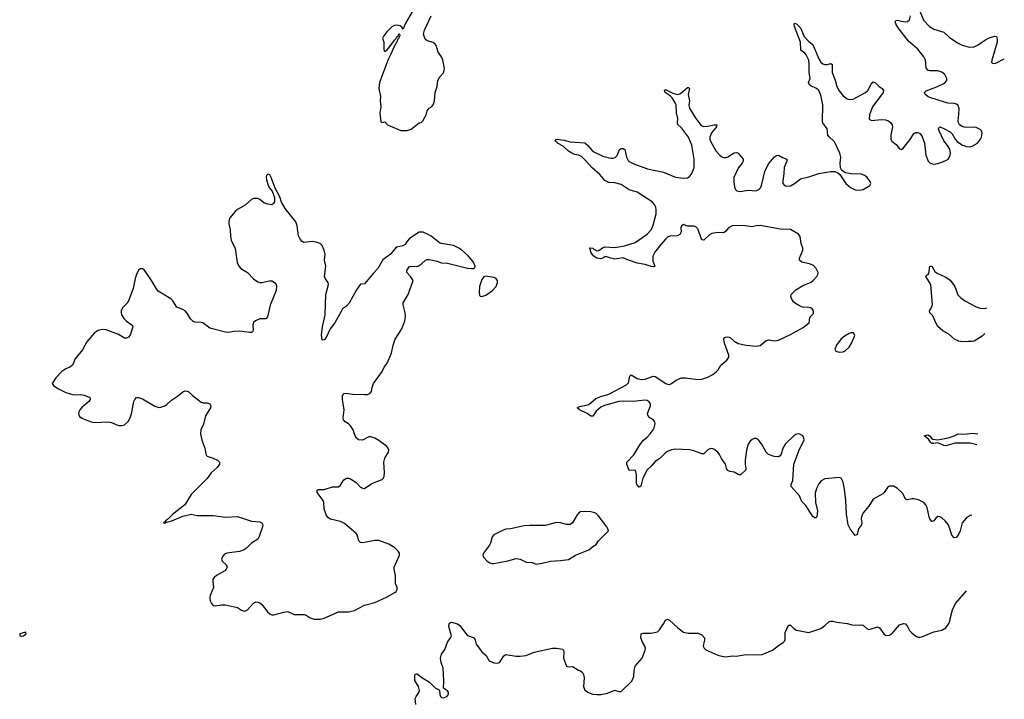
# Model space of a CAD drawing. Header units: inches. Extents: x 1694897 to 1849880, y 907231 to 1017944.
# Tile 155 of 171: x 1837232 to 1846988, y 979203 to 985932. Entities that reach past the tile are written whole.
import ezdxf

# ---------------------------------------------------------------- set-up
doc = ezdxf.new("R2010")
doc.units = ezdxf.units.IN
doc.header["$MEASUREMENT"] = 0
for name, color, linetype in [('B8937', 7, 'Continuous'), ('B8938', 7, 'Continuous'), ('B8947', 7, 'Continuous'), ('B8948', 7, 'Continuous')]:
    doc.layers.add(name, color=color, linetype=linetype)

msp = doc.modelspace()

# ---------------------------------------------------------------- linework, layer by layer
at = {"layer": 'B8937', "color": 6, "elevation": 700}
msp.add_lwpolyline([(1837290, 979868), (1837232, 979850), (1837234, 979830), (1837250, 979827.7), (1837270, 979831.3), (1837297.2, 979850)], close=True, dxfattribs=at)
at = {"layer": 'B8938', "color": 6, "elevation": 700}
msp.add_lwpolyline([(1840000, 983780.3), (1839993.6, 983793.6), (1839981.1, 983890), (1839967.8, 983930), (1839864, 984064), (1839825.1, 984125.1), (1839810, 984179), (1839762.3, 984262.3), (1839725.1, 984370), (1839710, 984395.1), (1839690, 984402.7), (1839679.1, 984390), (1839673, 984370), (1839676.4, 984350), (1839695.3, 984290), (1839710, 984259.1), (1839732.7, 984232.7), (1839757.3, 984170), (1839756, 984130), (1839747.1, 984112.9), (1839730, 984099), (1839690, 984105.1), (1839650, 984119.6), (1839610, 984151.6), (1839590, 984161.6), (1839550, 984161.6), (1839528.2, 984151.8), (1839466, 984094), (1839390, 984053.6), (1839365.5, 984034.5), (1839314.4, 983970), (1839303.7, 983936.3), (1839304.9, 983910), (1839318.9, 983850), (1839319.6, 983790), (1839327.7, 983747.7), (1839365.8, 983665.8), (1839387.9, 983527.9), (1839402, 983490), (1839423.7, 983470), (1839490, 983427.4), (1839550, 983366.4), (1839590, 983337), (1839610, 983330.3), (1839630, 983330.3), (1839706.1, 983346.1), (1839730, 983345.2), (1839757.6, 983330), (1839771.6, 983310), (1839776.5, 983290), (1839771.6, 983250), (1839713, 983107), (1839688.9, 982991.1), (1839670, 982969.6), (1839610, 982969.6), (1839570, 982951.2), (1839550, 982933.3), (1839542, 982910), (1839545.8, 982854.1), (1839538.8, 982841.2), (1839530, 982835.8), (1839510, 982834.6), (1839411.1, 982848.9), (1839354.8, 982845.2), (1839304.2, 982835.8), (1839270, 982837.7), (1839116.9, 982876.9), (1839045.2, 982930), (1839030, 982934.5), (1838970, 982937.1), (1838950, 982944.5), (1838923.1, 982970), (1838890, 983027.8), (1838870, 983049.7), (1838850, 983062.3), (1838790, 983085.1), (1838750.8, 983150), (1838730, 983169.8), (1838605.6, 983245.6), (1838586.7, 983266.7), (1838539, 983350), (1838470, 983452.6), (1838450, 983466.3), (1838430, 983466), (1838410, 983451.8), (1838387.9, 983410), (1838375.6, 983370), (1838356.9, 983270), (1838311.6, 983148.5), (1838296.3, 983123.7), (1838250, 983078.4), (1838238.3, 983050), (1838236.9, 983030), (1838242.3, 983010), (1838266, 982970), (1838290, 982947.4), (1838347.1, 982907.1), (1838352.2, 982890), (1838326.7, 982810), (1838310, 982789.7), (1838290, 982778.9), (1838270, 982777.4), (1838210, 982813.7), (1838090, 982862.3), (1838050, 982866), (1838010, 982855.1), (1837993.9, 982846.1), (1837974, 982830), (1837896.5, 982743.5), (1837855.3, 982664.7), (1837778.3, 982570), (1837765.7, 982530), (1837752.4, 982507.6), (1837730, 982491.5), (1837690, 982474.3), (1837650.6, 982450), (1837590, 982385.2), (1837554.8, 982330), (1837566, 982310), (1837610, 982279.1), (1837690, 982239.3), (1837770, 982218.9), (1837830, 982220.9), (1837870, 982214.9), (1837927.3, 982190), (1837930.7, 982170), (1837917.1, 982150), (1837847.4, 982092.6), (1837829.2, 982070), (1837819.2, 982050), (1837815.8, 982030), (1837824.6, 982004.6), (1837847.9, 981987.9), (1837930, 981952.4), (1837970, 981942.3), (1838110, 981948.7), (1838142.9, 981942.9), (1838210, 981914.4), (1838246.2, 981913.8), (1838270, 981921.6), (1838305.5, 981954.5), (1838325.4, 981990), (1838338.5, 982030), (1838363.5, 982150), (1838371.3, 982170), (1838390, 982191.7), (1838410, 982192.8), (1838450, 982177.3), (1838570, 982106.7), (1838610, 982093.7), (1838630, 982096), (1838670, 982109.1), (1838690, 982122.3), (1838735.7, 982164.3), (1838797.1, 982202.9), (1838850, 982247.2), (1838870, 982256), (1838890, 982254.6), (1838908.5, 982248.5), (1838945.5, 982210), (1839030, 982144.7), (1839050, 982138.5), (1839090, 982138), (1839114.8, 982130), (1839126.4, 982110), (1839121.7, 982090), (1839071.5, 982010), (1839052.1, 981927.9), (1839027.8, 981870), (1839023.1, 981830), (1839037.6, 981770), (1839067.6, 981690), (1839074.7, 981634.7), (1839081.1, 981621.1), (1839090.7, 981610), (1839150, 981590.3), (1839190.4, 981570), (1839210.3, 981550), (1839213.4, 981530), (1839190, 981498.4), (1839130, 981443.7), (1839088.2, 981390), (1838930.4, 981229.7), (1838868, 981130), (1838747.6, 981032.4), (1838696.5, 980983.5), (1838676.3, 980970), (1838678, 980962), (1838658, 980950), (1838679, 980950), (1838682, 980958), (1838690, 980956.3), (1838738, 980970), (1838850, 981017.8), (1838930, 981037), (1838990, 981021.5), (1839150, 981022.9), (1839273.2, 981006.8), (1839390, 981012.8), (1839530, 980966.9), (1839610, 980959.6), (1839630, 980951.8), (1839641.5, 980930), (1839638.4, 980910), (1839605.5, 980814.5), (1839590, 980787.2), (1839530, 980749.9), (1839480.2, 980699.8), (1839450, 980679), (1839410, 980664.9), (1839285.5, 980650), (1839261.4, 980638.6), (1839242.1, 980617.9), (1839232.4, 980590), (1839237.6, 980570), (1839280.2, 980530), (1839289.3, 980510), (1839278.9, 980490), (1839263.6, 980476.4), (1839182, 980430), (1839158, 980410), (1839145.7, 980390), (1839144.2, 980370), (1839151.6, 980310), (1839119.6, 980230), (1839116, 980210), (1839119.3, 980179.3), (1839131.5, 980151.5), (1839150, 980130.5), (1839167.6, 980127.6), (1839230, 980139.6), (1839270, 980139), (1839390, 980110.3), (1839430, 980085.5), (1839457.1, 980077.1), (1839470, 980077.6), (1839490, 980087.2), (1839550, 980155.3), (1839570, 980166.7), (1839590, 980164.9), (1839610, 980157.6), (1839630, 980142.4), (1839686, 980070), (1839709.5, 980049.5), (1839730, 980040.2), (1839750, 980039.7), (1839850, 980066), (1839890, 980071.2), (1839950, 980044.2), (1840000, 980043.9)], dxfattribs=at)
at = {"layer": 'B8947', "color": 6}
for points, elevation in [([(1840138.6, 980000), (1840150, 979996.3), (1840210, 979995), (1840226.1, 980000)], 700), ([(1841156.6, 979150), (1841151.6, 979210), (1841159.9, 979230), (1841188.2, 979270), (1841192.7, 979290), (1841182.2, 979330), (1841147.3, 979390), (1841145.7, 979434.3), (1841150, 979450.5), (1841164.2, 979455.8), (1841170, 979455.8), (1841206.1, 979426.1), (1841293.2, 979373.2), (1841350, 979317.7), (1841392, 979292), (1841395.2, 979250), (1841400.7, 979230), (1841410, 979221.2), (1841430, 979215.8), (1841464.5, 979230), (1841479.2, 979250), (1841481, 979270), (1841470, 979287.2), (1841431.5, 979311.5), (1841433.6, 979386.4), (1841427.2, 979510), (1841408.8, 979568.8), (1841402.3, 979610), (1841411.2, 979648.8), (1841443.8, 979696.2), (1841470.8, 979770), (1841500.4, 979810), (1841509.1, 979830), (1841487.1, 979910), (1841485, 979935.1), (1841490, 979958.1), (1841510, 979965.9), (1841570.8, 979950.8), (1841593.8, 979933.8), (1841650, 979856.6), (1841670, 979836.1), (1841735, 979810), (1841745.3, 979790), (1841755.2, 979750), (1841790, 979697.9), (1841810, 979673.4), (1841855.4, 979635.4), (1841884.4, 979584.4), (1841930, 979562.6), (1841970, 979559.7), (1841990, 979570.2), (1842030, 979634.7), (1842050, 979647.5), (1842150, 979629.7), (1842190.8, 979629.2), (1842250, 979638.1), (1842330, 979668.8), (1842510, 979710.1), (1842550, 979708.8), (1842610, 979698.5), (1842621.5, 979690), (1842625.1, 979670), (1842620.6, 979610), (1842650, 979530.7), (1842670, 979525.3), (1842710, 979526.7), (1842770, 979490.5), (1842790, 979486.4), (1842809.1, 979469.1), (1842818.4, 979450), (1842823.4, 979416.6), (1842819.3, 979330), (1842832.5, 979292.5), (1842867.3, 979270), (1842910, 979255.3), (1842950, 979249.1), (1842990, 979250.2), (1843054.9, 979265.1), (1843130, 979294.2), (1843170, 979280.9), (1843190, 979279.5), (1843296.6, 979383.4), (1843317.6, 979430), (1843321, 979490), (1843330.9, 979530), (1843399.7, 979610), (1843430.8, 979690), (1843432.9, 979710), (1843427, 979730), (1843402.6, 979770), (1843386.5, 979810), (1843388.9, 979850), (1843410, 979857.8), (1843490, 979857.9), (1843550, 979871.1), (1843570, 979889.1), (1843611, 979949), (1843630, 979987.1), (1843650, 979998), (1843670, 979986.4), (1843751.7, 979911.7), (1843810, 979867.9), (1843856.6, 979856.6), (1843950, 979856.4), (1843990, 979839.8), (1844015.9, 979810), (1844018.7, 979790), (1844006, 979750), (1844004.6, 979730), (1844013, 979710), (1844031.8, 979691.8), (1844150, 979640.6), (1844190, 979629.4), (1844230, 979625), (1844290, 979632.3), (1844330, 979631.3), (1844410, 979642.8), (1844590, 979647.6), (1844690, 979688.4), (1844750, 979735), (1844796, 979764), (1844810, 979778.9), (1844815.8, 979790), (1844817, 979863), (1844850, 979937.6), (1844870, 979936), (1844903.3, 979903.3), (1844930, 979886.6), (1845050, 979865.5), (1845170, 979905.3), (1845210, 979932.8), (1845250, 979970.6), (1845270, 979977.6), (1845290, 979975.6), (1845330, 979965.4), (1845432.3, 979952.3), (1845490, 979938.2), (1845570, 979941.8), (1845590, 979935.3), (1845630, 979901.2), (1845650, 979894.7), (1845730, 979920.7), (1845751.5, 979911.5), (1845794.6, 979850), (1845810, 979838), (1845830, 979834), (1845850, 979837.7), (1845874.2, 979850), (1845950, 979940.9), (1845990, 979954.9), (1846010.2, 979950.2), (1846030, 979924.9), (1846050, 979884.4), (1846070, 979861.7), (1846110, 979828.5), (1846130, 979818.7), (1846150, 979816.5), (1846170, 979820.3), (1846290, 979872.4), (1846370, 979886.3), (1846407.9, 979912), (1846433.6, 979946.4), (1846450, 979987.3), (1846453, 980000)], 600)]:
    msp.add_lwpolyline(points, dxfattribs=dict(at, elevation=elevation))
at = {"layer": 'B8948', "color": 6}
for points, elevation in [([(1846130, 986066), (1846188.8, 985928.8), (1846246.1, 985866.1), (1846290, 985837.8), (1846387.1, 985807.1), (1846440.2, 985760.2), (1846523.8, 985703.8), (1846570, 985680.8), (1846640.8, 985660.8), (1846690, 985664.1), (1846730, 985682.9), (1846793.7, 985730), (1846830, 985749.6), (1846890, 985770.2), (1846910, 985764.4), (1846918.5, 985738.5), (1846918.6, 985710), (1846862.8, 985530), (1846862.6, 985510), (1846870, 985502), (1846890, 985499.1), (1846910, 985505.5), (1846987.9, 985545.9)], 600), ([(1841120.7, 986010), (1841050.4, 985889.6), (1841030, 985838), (1841018.4, 985858.4), (1841001.2, 985870), (1840970, 985877.3), (1840945.8, 985874.2), (1840920.2, 985859.8), (1840869, 985811), (1840835.3, 985770), (1840827.2, 985750), (1840841.6, 985710), (1840841.6, 985641.6), (1840844, 985624), (1840850, 985618), (1840870, 985631), (1840890, 985654.8), (1840944.7, 985730), (1840958.9, 985741.1), (1840970, 985762.8), (1840984.7, 985775.3), (1840990, 985790.5), (1840994, 985790), (1840997.1, 985777.1), (1840990.2, 985750), (1840979.1, 985740.9), (1840970, 985712.7), (1840938.7, 985661.3), (1840910, 985592), (1840881.6, 985538.4), (1840797.6, 985310), (1840791.3, 985251.3), (1840808.5, 985170), (1840803.7, 985130), (1840809.1, 985070), (1840801.8, 985010), (1840810, 984922), (1840830, 984914.8), (1840850, 984920.7), (1840878, 984890), (1841010, 984836.3), (1841070, 984834.9), (1841110, 984848.2), (1841189.6, 984910.3), (1841210, 984914), (1841226, 984930), (1841259.6, 984990), (1841270, 985030.8), (1841290, 985057.3), (1841311.8, 985068.2), (1841329.6, 985090.4), (1841342.9, 985130), (1841347.6, 985210), (1841368, 985270), (1841374.4, 985330), (1841394.3, 985365.7), (1841430, 985406), (1841437.7, 985430), (1841439.7, 985450), (1841425.6, 985530), (1841410, 985564.2), (1841376.8, 985610), (1841357.9, 985677.9), (1841350, 985691.3), (1841330, 985706.6), (1841270, 985723.6), (1841250, 985739.5), (1841231.9, 985790), (1841243.2, 985830), (1841310.4, 985970)], 700), ([(1846667.7, 981025.7), (1846650, 981022.9), (1846610, 980996.5), (1846570, 980948.8), (1846550.7, 980870), (1846532.2, 980827.8), (1846510, 980804), (1846490, 980801.9), (1846467.2, 980827.2), (1846449.2, 980890), (1846430, 980933.5), (1846403.5, 980970), (1846370, 980998.8), (1846350, 981010.7), (1846330, 981011.9), (1846310, 980996.4), (1846290, 980971.6), (1846270, 980963), (1846266.3, 980966.3), (1846250, 980989), (1846243.1, 981010), (1846223.1, 981103.1), (1846210, 981128.1), (1846189.9, 981149.9), (1846136.9, 981176.9), (1846090, 981188.8), (1846070, 981188.4), (1846030, 981176.6), (1846010, 981183.4), (1845981.2, 981241.2), (1845930, 981291.4), (1845890, 981314.1), (1845850, 981313.7), (1845830, 981301.7), (1845797.4, 981250), (1845782.7, 981237.3), (1845690, 981186), (1845644.6, 981115.4), (1845590.9, 981050), (1845572.3, 981010), (1845569.4, 980990), (1845577.5, 980950), (1845571.8, 980930), (1845542.9, 980890), (1845530, 980834.8), (1845510, 980824.3), (1845459.2, 980890), (1845441.2, 980930), (1845425, 981035), (1845417.5, 981170), (1845403.2, 981283.2), (1845390, 981351.8), (1845370, 981391.5), (1845350, 981398), (1845210, 981387), (1845173.4, 981366.6), (1845150, 981336.1), (1845126.2, 981290), (1845114.8, 981245.2), (1845117.6, 981150), (1845137.9, 981070), (1845131.2, 981008.8), (1845118.9, 981001.1), (1845110, 980999.7), (1845090, 981013.9), (1845021.2, 981121.2), (1844980.3, 981160.3), (1844958.7, 981218.7), (1844875.2, 981310), (1844876.2, 981330), (1844893.9, 981370), (1844902.9, 981530), (1844960, 981680), (1845003.8, 981770), (1845001.8, 981790), (1844990.8, 981810), (1844970, 981824.8), (1844950, 981830.6), (1844930, 981828.9), (1844910, 981819.1), (1844818, 981730), (1844794.8, 981690), (1844778.4, 981630), (1844766.1, 981613.9), (1844750, 981604.3), (1844706.2, 981606.2), (1844650, 981625.2), (1844629.9, 981649.9), (1844590, 981722), (1844550, 981776), (1844530, 981786.6), (1844510, 981784.4), (1844490, 981773.8), (1844470, 981757.3), (1844450.9, 981730), (1844432.5, 981670), (1844421.1, 981570), (1844421.6, 981530), (1844428.2, 981490), (1844425.5, 981474.5), (1844370, 981422), (1844350, 981427.7), (1844310, 981453.4), (1844270, 981458.1), (1844246.4, 981470), (1844235.9, 981490), (1844226.7, 981530), (1844186.7, 981586.7), (1844166.7, 981626.7), (1844149.8, 981650), (1844110, 981679.2), (1844090, 981684.7), (1844070, 981681.8), (1844050, 981671.6), (1844010, 981634.4), (1843990, 981631.9), (1843910, 981662.7), (1843870, 981672.3), (1843730, 981680.6), (1843690, 981673.8), (1843650, 981656.1), (1843630, 981641.7), (1843574.4, 981585.6), (1843530, 981556.8), (1843490, 981509.8), (1843450, 981475.3), (1843406.7, 981393.3), (1843385.1, 981314.9), (1843370, 981303), (1843346.8, 981330), (1843343.8, 981343.8), (1843344.6, 981424.6), (1843338.4, 981458.4), (1843330, 981473.2), (1843269.9, 981469.9), (1843248.8, 981530), (1843247.2, 981550), (1843315.7, 981624.3), (1843376.1, 981723.9), (1843412.9, 981767.1), (1843450, 981797), (1843479.7, 981830), (1843508.6, 981870), (1843517.5, 981890), (1843527.8, 981930), (1843525, 981950), (1843509.8, 981970), (1843470, 981993.1), (1843455.1, 982015.1), (1843453.3, 982030), (1843458.4, 982050), (1843483.6, 982110), (1843483.4, 982130), (1843470, 982149.8), (1843450, 982160.8), (1843430, 982163.9), (1843310, 982153.1), (1843210, 982154.5), (1843169.6, 982150.4), (1843027.5, 982112.5), (1842990, 982095), (1842945, 982055), (1842910, 982006.4), (1842890, 982007.4), (1842853.7, 982033.7), (1842778.8, 982070), (1842755.6, 982090), (1842778.3, 982101.7), (1842846.2, 982113.8), (1842870, 982122.9), (1842939.9, 982180.1), (1842990, 982200.8), (1843070, 982222.9), (1843244.8, 982315.2), (1843263.4, 982336.6), (1843278.2, 982401.8), (1843290, 982414.7), (1843350, 982378), (1843390, 982369.1), (1843430, 982373.4), (1843510, 982401.2), (1843530, 982400.2), (1843633.4, 982330), (1843650, 982321.7), (1843670, 982319.3), (1843690, 982328.4), (1843735.7, 982364.3), (1843790, 982386.1), (1843830, 982387.5), (1843950, 982370.2), (1843990, 982372.9), (1844050, 982392.4), (1844099.9, 982420.1), (1844134.1, 982445.9), (1844153.5, 982466.5), (1844179.5, 982510), (1844238.5, 982561.5), (1844257.5, 982590), (1844258.5, 982610), (1844216.5, 982730), (1844207.6, 982770), (1844214.7, 982785.3), (1844226.6, 982790), (1844250, 982790.8), (1844270, 982785), (1844310, 982748.8), (1844350, 982725.9), (1844430, 982707.9), (1844530, 982698.8), (1844570, 982707.3), (1844626.6, 982753.4), (1844650, 982761.9), (1844710, 982753), (1844750, 982757.7), (1844870, 982815.9), (1844995.1, 982884.9), (1845052.9, 982930), (1845059.4, 982980.6), (1845063.5, 982990), (1845096.5, 983023.5), (1845097.7, 983050), (1845084.2, 983070), (1845070, 983078), (1845050, 983083.2), (1844990, 983085.5), (1844957.6, 983097.6), (1844920.6, 983120.6), (1844899.2, 983139.2), (1844878.1, 983170), (1844872.6, 983190), (1844876.8, 983210), (1844922, 983258), (1844998, 983302), (1845069, 983331), (1845095.4, 983350), (1845131.4, 983390), (1845141.5, 983410), (1845143.2, 983430), (1845123.9, 983470), (1845097.4, 983497.4), (1845056.3, 983516.3), (1844980.2, 983530), (1844959.2, 983550), (1844959, 983570), (1844990.8, 983650), (1844990.8, 983670), (1844976.1, 983716.1), (1844966, 983786), (1844949.8, 983810), (1844870, 983854.9), (1844770, 983856.5), (1844570, 983893.9), (1844530, 983890.8), (1844490, 983880.5), (1844395.7, 983895.7), (1844290, 983891.7), (1844254, 983870), (1844230, 983837.7), (1844210, 983821.9), (1844150, 983826.6), (1844090, 983815.3), (1844070, 983803.8), (1844010, 983748.2), (1843990, 983752.9), (1843950, 983861), (1843930, 983882), (1843910, 983888.7), (1843850, 983888.9), (1843810, 983902.6), (1843788.2, 983890), (1843783, 983870), (1843784.6, 983830), (1843773.4, 983806.6), (1843746.4, 983793.6), (1843672.2, 983787.8), (1843650, 983777.8), (1843630, 983760.6), (1843570, 983689.9), (1843525.7, 983630), (1843503.8, 983590), (1843504.6, 983544.6), (1843524.2, 983490), (1843515.4, 983484.6), (1843490, 983487.3), (1843430, 983508.7), (1843350, 983520.2), (1843263.5, 983550), (1843210, 983574), (1843130, 983561.9), (1843090, 983570), (1843050, 983585.6), (1843030, 983582.5), (1843011.2, 983570), (1842990, 983564.2), (1842951.5, 983570), (1842921.1, 983590), (1842903.7, 983610), (1842891.3, 983630), (1842884.5, 983664.5), (1842878.4, 983670), (1842885.8, 983674.2), (1842910, 983670.1), (1842919.5, 983659.5), (1842950, 983642.2), (1842970, 983645.8), (1843006, 983674), (1843030, 983682.9), (1843130, 983674.8), (1843226.2, 983693.8), (1843330, 983725.5), (1843450, 983809.1), (1843487.9, 983850), (1843510, 983896.9), (1843538.2, 984010), (1843539.9, 984050), (1843534.4, 984074.4), (1843522, 984102), (1843498.5, 984130), (1843350, 984222.7), (1843270, 984246.4), (1843190, 984299.5), (1843130, 984316.9), (1843070, 984321.4), (1843030, 984340.7), (1842979.4, 984399.4), (1842904.5, 984464.5), (1842838.9, 984538.9), (1842798.1, 984578.1), (1842770, 984590), (1842730, 984597.2), (1842701.8, 984610), (1842669.9, 984630), (1842618.5, 984678.5), (1842562.2, 984710), (1842558, 984718), (1842537, 984730), (1842552.5, 984747.5), (1842630, 984737.6), (1842683, 984723), (1842830, 984711.3), (1842859.2, 984690), (1842900.7, 984640.7), (1842922.2, 984622.2), (1843010, 984581), (1843090, 984561.2), (1843110, 984560.5), (1843131.7, 984568.3), (1843151.1, 984588.9), (1843173.6, 984646.4), (1843190, 984658), (1843210, 984657), (1843226.9, 984646.9), (1843244.1, 984570), (1843259.4, 984539.4), (1843270, 984527.8), (1843322.2, 984502.2), (1843454.1, 984454.1), (1843610, 984420.9), (1843730, 984371.3), (1843810, 984362.7), (1843850, 984367.5), (1843870, 984380.2), (1843890, 984402.4), (1843909.9, 984450), (1843913.7, 984470), (1843913.9, 984550), (1843892.5, 984690), (1843858.8, 984770), (1843790, 984860.9), (1843754, 984894), (1843748.3, 984910), (1843752.5, 984952.5), (1843738.8, 985010), (1843735, 985090), (1843727.5, 985110), (1843696.9, 985156.9), (1843677, 985177), (1843627, 985210), (1843620.9, 985230), (1843630, 985241.7), (1843704.7, 985204.7), (1843750, 985192.5), (1843778.9, 985201.1), (1843850, 985260.3), (1843859.6, 985259.6), (1843868.2, 985250), (1843856.9, 985190), (1843870.2, 985130), (1843860.8, 985090), (1843864.2, 985070), (1843871.8, 985050), (1843930, 984954.3), (1843985.4, 984885.4), (1844010, 984873.8), (1844050, 984877.8), (1844112.5, 984892.5), (1844139.3, 984890), (1844135, 984870), (1844088.2, 984811.8), (1844069, 984770), (1844069.3, 984750), (1844075.9, 984730), (1844130, 984633.2), (1844170, 984591.9), (1844190, 984575.7), (1844210, 984567.6), (1844230, 984567.1), (1844250, 984573.4), (1844310, 984613.6), (1844337.1, 984617.1), (1844350.7, 984610.7), (1844400.8, 984550), (1844400.4, 984530), (1844390.2, 984510.2), (1844350, 984460.7), (1844307.2, 984370), (1844306.4, 984330), (1844313.8, 984273.8), (1844325.6, 984250), (1844339, 984239), (1844370, 984229.5), (1844450, 984243.6), (1844530, 984238.8), (1844557.2, 984250), (1844572.7, 984267.3), (1844581.9, 984290), (1844613.9, 984430), (1844650, 984504.2), (1844710, 984573.7), (1844730, 984588.3), (1844750, 984591.3), (1844790, 984567.2), (1844832.2, 984550), (1844833.6, 984530), (1844807, 984470), (1844804.2, 984410), (1844792.4, 984332.4), (1844795, 984310), (1844810, 984288.7), (1844830, 984282.2), (1844870, 984288.6), (1844909, 984310), (1844970, 984355.5), (1845050, 984374.8), (1845148.7, 984408.7), (1845270, 984428.5), (1845309.1, 984429.1), (1845337.3, 984417.3), (1845358.6, 984398.6), (1845417, 984310), (1845463.1, 984270), (1845510, 984247), (1845550, 984244.5), (1845590, 984251.9), (1845654.5, 984290), (1845664.1, 984310), (1845657.8, 984330), (1845629.8, 984370), (1845606.6, 984390), (1845570, 984402), (1845466, 984406), (1845415.8, 984415.8), (1845378.2, 984438.2), (1845364.7, 984464.7), (1845361.5, 984510), (1845367.4, 984570), (1845358, 984610), (1845304, 984724), (1845251.5, 984771.5), (1845239, 984790), (1845232, 984850), (1845190.4, 984910), (1845185, 984925), (1845189.9, 985090.1), (1845170, 985183.2), (1845149, 985230), (1845125.4, 985250), (1845070, 985278.4), (1845055.7, 985290), (1845047.7, 985310), (1845064.4, 985350), (1845053.7, 985413.7), (1845054.6, 985490), (1845049.7, 985529.7), (1845024.4, 985584.4), (1845010, 985601.7), (1844971.8, 985631.8), (1844967.5, 985710), (1844910, 985863.6), (1844905.3, 985890), (1844910, 985899.3), (1844930, 985890.2), (1844970, 985851.1), (1845005.7, 985765.7), (1845050, 985714.6), (1845083.5, 985690), (1845095.5, 985675.5), (1845150, 985546), (1845171.1, 985511.1), (1845190, 985495.1), (1845210, 985488.2), (1845231.6, 985488.4), (1845270, 985497.5), (1845283.2, 985490), (1845283.7, 985410), (1845312.6, 985332.6), (1845330.1, 985270), (1845350, 985228.9), (1845390, 985178.1), (1845430, 985147.8), (1845450, 985141), (1845490, 985144.5), (1845613.2, 985210), (1845635.1, 985230), (1845670, 985292.3), (1845690, 985315.5), (1845710, 985308.5), (1845749.3, 985269.3), (1845778.5, 985250), (1845789.5, 985230), (1845787.1, 985210), (1845680.4, 985070), (1845652.2, 984990), (1845650, 984947.7), (1845673.4, 984933.4), (1845770, 984942.5), (1845810, 984940.4), (1845840.3, 984930), (1845865, 984910), (1845876.9, 984890), (1845880.2, 984870), (1845863.2, 984790), (1845863.2, 984750), (1845873.4, 984730), (1845915.1, 984695.1), (1845950, 984654), (1845961, 984650), (1845970, 984647.9), (1845990, 984664.2), (1846054.1, 984745.9), (1846090, 984803.7), (1846110, 984816), (1846130, 984815.6), (1846150, 984805.3), (1846170, 984783), (1846197.3, 984710), (1846211, 984590), (1846233.6, 984530), (1846252.2, 984512.2), (1846290, 984503), (1846330, 984508.5), (1846370, 984521.2), (1846410, 984537.9), (1846430, 984552.3), (1846450, 984587.5), (1846455.2, 984615.2), (1846447.4, 984650), (1846426.1, 984686.1), (1846390, 984732.4), (1846342, 984830), (1846335.1, 984850), (1846338, 984862), (1846348.7, 984870), (1846390, 984854.6), (1846450, 984821), (1846470, 984803.2), (1846502.4, 984750), (1846524.3, 984724.3), (1846570, 984692.7), (1846610, 984676.6), (1846645.5, 984674.5), (1846670, 984680.5), (1846720.9, 984710), (1846752.7, 984750), (1846761.6, 984770), (1846769.9, 984810), (1846763.2, 984830), (1846750, 984844.4), (1846710, 984865.4), (1846590, 984868.8), (1846570, 984874.3), (1846544.8, 984890), (1846532.5, 984910), (1846529.4, 984930), (1846538.2, 984998.2), (1846539.2, 985050), (1846530, 985082), (1846515.7, 985095.7), (1846490, 985103.9), (1846430, 985106.7), (1846395.5, 985115.5), (1846250, 985161.1), (1846228.9, 985170), (1846204.1, 985190), (1846196.5, 985210), (1846213.3, 985226.7), (1846326.4, 985270), (1846395, 985305), (1846418.2, 985330), (1846419.3, 985350), (1846399.4, 985390), (1846370, 985412.4), (1846330, 985425.9), (1846250, 985424.9), (1846230, 985433.6), (1846215, 985455), (1846206, 985530), (1846190, 985564), (1846130, 985640.9), (1846039.5, 985719.5), (1845935, 985850), (1845914, 985890), (1845908, 985912), (1845914.5, 985925.5), (1845930, 985929), (1845970, 985916.6), (1846010, 985910.9), (1846030, 985915.6), (1846048.6, 985930), (1846057.5, 985970)], 600), ([(1840226.1, 980000), (1840250, 980007.5), (1840390, 980070.2), (1840490, 980068.9), (1840550, 980083.6), (1840650, 980134.3), (1840750, 980162.6), (1840866.4, 980213.6), (1840950, 980260.2), (1840961.5, 980270), (1840972.1, 980290), (1840970.6, 980310), (1840956.5, 980350), (1840954.6, 980430), (1840940.8, 980490), (1840941.2, 980510), (1840995.3, 980630), (1840993.8, 980650), (1840981.8, 980670), (1840950, 980701.5), (1840890, 980740.2), (1840790, 980776.5), (1840750, 980776.2), (1840631.4, 980751.4), (1840610, 980754.2), (1840591.1, 980771.1), (1840574.5, 980830), (1840564.8, 980844.8), (1840450, 980943.5), (1840410, 980963.7), (1840310, 980985), (1840283.8, 981003.8), (1840267.5, 981030), (1840247.4, 981090), (1840245, 981150), (1840238.3, 981170), (1840179.7, 981250), (1840179.7, 981270), (1840190, 981278.9), (1840250, 981280.9), (1840330, 981306.7), (1840392.5, 981307.5), (1840410, 981321.6), (1840444.9, 981375.1), (1840470, 981392.2), (1840490, 981393.7), (1840510, 981385.7), (1840564.9, 981350), (1840610, 981303.8), (1840630, 981293), (1840650, 981290.5), (1840719.8, 981340.2), (1840822.3, 981377.7), (1840834.5, 981390), (1840843, 981410), (1840846, 981450), (1840839.1, 981550), (1840851, 981589), (1840885.1, 981650), (1840889.5, 981670), (1840883.7, 981690), (1840866.6, 981710), (1840790, 981766.3), (1840750, 981788), (1840710, 981803), (1840690, 981801.6), (1840630, 981769.7), (1840590, 981771.3), (1840567.7, 981787.7), (1840556, 981810), (1840536.8, 981870), (1840511.4, 981910), (1840490, 981930.6), (1840457.7, 981950), (1840441.2, 981970), (1840437.3, 981990), (1840445.9, 982070), (1840429.8, 982170.2), (1840430, 982210.5), (1840447.6, 982232.4), (1840465.5, 982234.5), (1840530, 982223.7), (1840650, 982220.2), (1840678.6, 982221.4), (1840702.9, 982230), (1840717.7, 982250), (1840724.2, 982290), (1840738.5, 982330), (1840825.1, 982450), (1840844.2, 982490), (1840871.8, 982530), (1840917.6, 982630), (1840932.6, 982710), (1840952, 982770), (1841017.6, 982870), (1841048, 982950), (1841053.3, 982990), (1841051.7, 983030), (1841031.1, 983110), (1841031.2, 983130), (1841081.5, 983210), (1841129.4, 983350), (1841103.6, 983390), (1841068.3, 983430), (1841068.2, 983450), (1841090, 983484.4), (1841110, 983492.6), (1841167, 983487), (1841179.3, 983490), (1841209.6, 983510), (1841250, 983549.1), (1841270, 983557.2), (1841290, 983558.8), (1841370, 983539.6), (1841410, 983523.1), (1841470, 983521.5), (1841670, 983470.3), (1841710, 983467), (1841728, 983470), (1841741.2, 983478.8), (1841744.5, 983490), (1841729.6, 983530), (1841678.4, 983590), (1841610, 983652.6), (1841582, 983670), (1841530, 983694.8), (1841410, 983714.8), (1841390, 983724), (1841310, 983788.2), (1841272.3, 983810), (1841230, 983826.9), (1841190, 983828.2), (1841094.6, 983765.4), (1841070, 983739), (1841050, 983705.2), (1841027.9, 983692.1), (1840970, 983679.3), (1840956, 983670), (1840906, 983610), (1840830, 983552.7), (1840780.5, 983470), (1840736.1, 983423.9), (1840650, 983315.3), (1840610, 983314), (1840570, 983256.2), (1840495.8, 983124.2), (1840470, 983096.2), (1840432.1, 983067.9), (1840416, 983044), (1840354.2, 982930), (1840307.4, 982870), (1840270, 982785.1), (1840250, 982762), (1840230, 982758), (1840222.4, 982810), (1840231.1, 982890), (1840260.2, 983010), (1840266.3, 983210), (1840291.9, 983310), (1840289.6, 983330), (1840259.5, 983370), (1840253, 983390), (1840266, 983490), (1840252.4, 983550), (1840257.4, 983610), (1840249.6, 983650), (1840230, 983696), (1840210, 983715.1), (1840170, 983729.7), (1840130, 983736.9), (1840047.5, 983727.5), (1840030, 983736), (1840010, 983759.3), (1840000, 983780.3)], 700), ([(1846795.1, 982824.4), (1846770, 982799.9), (1846690, 982749.4), (1846670, 982744.9), (1846630, 982747), (1846570, 982742.6), (1846536.5, 982750), (1846494.2, 982770), (1846437, 982817), (1846378.9, 982850), (1846330, 982895.2), (1846308.9, 982930), (1846278.3, 982998.3), (1846251.2, 983030), (1846246.2, 983050), (1846264.4, 983075.6), (1846276.5, 983110), (1846259.1, 983310), (1846209.6, 983390.4), (1846218, 983402), (1846234, 983410), (1846239.6, 983420.4), (1846249.5, 983490.5), (1846270, 983491), (1846298.5, 983438.5), (1846321.4, 983421.4), (1846410, 983382.6), (1846450, 983354.2), (1846497.3, 983290), (1846528.2, 983208.2), (1846556.9, 983176.9), (1846604.7, 983144.7), (1846710.1, 983090.1), (1846750, 983076.4), (1846790, 983072.7), (1846813.1, 983078.2)], 500), ([(1846717.1, 981722.9), (1846650, 981740.2), (1846500.3, 981739.7), (1846410, 981712.7), (1846390, 981715), (1846330, 981741.5), (1846290, 981734.6), (1846270, 981736.5), (1846255, 981750), (1846237.7, 981777.7), (1846192.7, 981810), (1846230, 981820.2), (1846246.7, 981810), (1846266.9, 981786.9), (1846280.2, 981780.2), (1846330, 981771), (1846430, 981793), (1846490, 981812.3), (1846530, 981831.9), (1846590, 981829.1), (1846676.6, 981836.6), (1846724.8, 981831.7)], 500), ([(1846453, 980000), (1846474.6, 980090), (1846503.9, 980150), (1846614.8, 980278.4)], 600), ([(1840000, 980043.9), (1840050, 980043.6), (1840070, 980036.1), (1840110, 980009.3), (1840138.6, 980000)], 700)]:
    msp.add_lwpolyline(points, dxfattribs=dict(at, elevation=elevation))
for points, elevation in [([(1841848.3, 983391.7), (1841830, 983386.6), (1841810, 983359.3), (1841788.9, 983290), (1841783.1, 983230), (1841787.6, 983207.6), (1841795.5, 983195.5), (1841810, 983190.5), (1841850, 983204.9), (1841912.1, 983247.9), (1841952.3, 983290), (1841966.6, 983330), (1841966, 983350), (1841951.3, 983371.3), (1841930, 983379.5)], 700), ([(1845470, 982832.9), (1845450, 982826.3), (1845410, 982803.2), (1845370, 982770.5), (1845324, 982710), (1845309, 982670), (1845318, 982650), (1845350, 982640.7), (1845390, 982642.2), (1845410, 982652.8), (1845450, 982688), (1845470, 982722), (1845501.6, 982790), (1845506.2, 982810), (1845492.5, 982832.5)], 600), ([(1842830, 981062.9), (1842790, 981058.8), (1842771.7, 981048.3), (1842756.5, 981030), (1842710.6, 980949.4), (1842685.8, 980934.3), (1842650, 980933.4), (1842590, 980951.7), (1842550, 980953.3), (1842437, 980923), (1842290, 980923.9), (1842230, 980919.1), (1842096, 980890), (1842050, 980887.3), (1842020.8, 980879.2), (1841930.4, 980830), (1841912.2, 980810), (1841896.9, 980750), (1841887.6, 980730), (1841826.4, 980650), (1841821.6, 980630), (1841828.2, 980610), (1841863.8, 980570), (1841890, 980554.3), (1841910, 980548.3), (1841930, 980547.2), (1842070, 980575.2), (1842150, 980597.1), (1842191, 980591), (1842250, 980561.1), (1842310, 980555.8), (1842350, 980541.1), (1842410, 980549.2), (1842490, 980572.1), (1842590, 980576.9), (1842670, 980587.7), (1842738, 980630), (1842870, 980682.2), (1842910, 980715.3), (1842945.5, 980734.5), (1842968.3, 980771.7), (1843064.5, 980870), (1843060.5, 980890), (1843049.7, 980910), (1842964.1, 981024.1), (1842943, 981043), (1842929.8, 981049.8), (1842890, 981057.7)], 700)]:
    msp.add_lwpolyline(points, close=True, dxfattribs=dict(at, elevation=elevation))

doc.saveas('drawing.dxf')
